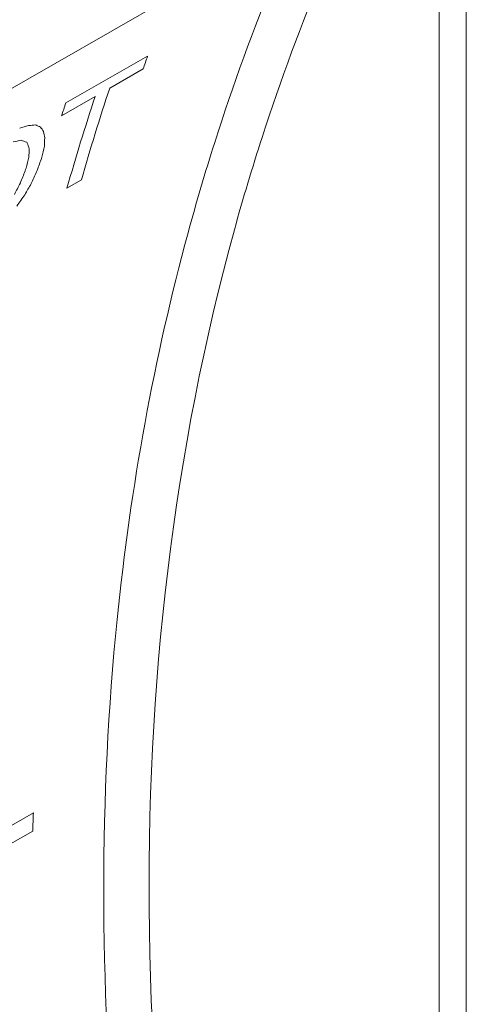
# Model space of a CAD drawing. Header units: millimetres. Extents: x -556 to 0, y 0 to 403.
# Tile 28 of 57: x -47.63 to -41.69, y 195.41 to 208.52. Entities that reach past the tile are written whole.
import ezdxf

# ---------------------------------------------------------------- set-up
doc = ezdxf.new("R2010")
doc.units = ezdxf.units.MM
doc.header["$LTSCALE"] = 2

# ---------------------------------------------------------------- blocks, each defined once
blk = doc.blocks.new('CGI0800-02')
at = {"color": 31, "linetype": 'Continuous', "lineweight": 0, "extrusion": (0.707107, -0.40558, 0.579228)}
for p, q in [((-41.68610866, 169.17283696), (-41.68610866, 227.92558007)), ((-42.0482407, 227.51823239), (-42.0482407, 169.14549137)), ((-53.74766807, 204.15704847), (-44.17904025, 209.64538792)), ((-47.01705655, 207.41003897), (-45.9296737, 208.03373615)), ((-45.98656242, 207.86414247), (-46.43388044, 207.6075714)), ((-46.62662723, 207.49701638), (-47.07394526, 207.2404453)), ((-46.80951547, 206.38639597), (-47.00226226, 206.27584095)), ((-54.02819017, 194.18927382), (-47.45001845, 197.96235811)), ((-47.45764522, 197.72098704), (-54.02819017, 193.95227728))]:
    blk.add_line(p, q, dxfattribs=at)
at = {"color": 31, "linetype": 'Continuous', "lineweight": 0}
for centre, major_axis, ratio, start_param, end_param in [((-1.52935491, 182.28464406), (-37.31171673, 34.31126815), 0.7003666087, 0.2462811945, 0.3110463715), ((-12.34292344, 175.97726419), (24.87714061, -43.37197108), 0.5792279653, 3.6142583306, 3.6194513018), ((-12.79024147, 175.72069311), (24.87714061, -43.37197108), 0.5792279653, 3.6194513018, 3.6561031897), ((-12.98298826, 175.61013809), (24.87714061, -43.37197108), 0.5792279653, 3.6194513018, 3.6561031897), ((-13.43030628, 175.35356701), (24.87714061, -43.37197108), 0.5792279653, 3.6142583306, 3.6194513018), ((22.15733767, 195.76580101), (120.91733559, 19.28942893), 0.2164216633, 2.1499245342, 2.151115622), ((6.8298267, 186.97430189), (75.31135135, -12.55999182), 0.2146156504, 2.4101610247, 2.4120008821), ((-1.88946242, 181.97312311), (52.21182908, -27.68195947), 0.0316581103, 2.6441012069, 2.6465886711), ((-5.94357977, 179.64777692), (43.19063793, -32.7602569), 0.1442240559, 3.5580371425, 3.5610626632), ((12.37857372, 190.15693243), (92.85714186, -0.05757622), 0.2359373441, 2.2733430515, 2.274856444), ((-1.30781522, 182.30674224), (54.30222857, -26.44393669), 0.0616393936, 2.6186312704, 2.6212239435), ((-8.74272776, 178.0422516), (37.34656594, -36.00780962), 0.2958682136, 3.5363611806, 3.5399232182), ((-10.70649451, 176.91588126), (33.00419048, -38.53526373), 0.4119728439, 3.5477216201, 3.5517106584), ((-1.52935491, 182.28464406), (-37.31171673, 34.31126815), 0.7003666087, 0.3110463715, 0.3453726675), ((-6.68708326, 179.22132084), (-42.10940454, 33.3546055), 0.1705318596, 0.4130664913, 0.4137143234), ((-7.95701737, 178.49291656), (-39.45472431, 34.82233297), 0.2389492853, 0.4008996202, 0.4042446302), ((-10.91172414, 176.79816638), (-33.00419048, 38.53526373), 0.4119728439, 0.4070997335, 0.4110875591), ((-12.57151392, 175.84615007), (28.08118012, -41.49053536), 0.5237733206, 3.5907731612, 3.5954028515), ((-13.0148821, 175.59184453), (-27.33322319, 41.93621123), 0.5379734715, 0.4584665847, 0.4630948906), ((-14.24029685, 174.88897551), (22.09115997, -44.9253124), 0.6167804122, 3.674656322, 3.6793854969), ((-13.53577151, 175.29307465), (24.87714061, -43.37197108), 0.5792279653, 3.6343332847, 3.6353014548), ((-13.73579176, 175.17834774), (24.87714061, -43.37197108), 0.5792279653, 3.6353014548, 3.6363768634), ((-14.96158594, 174.47526108), (19.70046272, -46.17621243), 0.6422824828, 3.7120545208, 3.7165674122), ((-15.6334555, 174.08989254), (14.9252987, -48.41696577), 0.678704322, 3.7918656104, 3.7960517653), ((-16.85350909, 173.39009854), (8.13681065, -51.00625152), 0.707019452, 3.9029244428, 3.9067877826), ((-17.83143179, 172.82918513), (-1.01488053, -53.54420376), 0.7170153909, 4.0499122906, 4.0534503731), ((-20.2341415, 171.45104745), (-18.33609967, -56.79639702), 0.6749021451, 4.2864257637, 4.2896390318), ((-1.52935491, 182.28464406), (-37.31171673, 34.31126815), 0.7003666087, 0.3453726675, 0.8280707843), ((-12.12148027, 176.10427877), (24.87714061, -43.37197108), 0.5792279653, 3.8929537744, 3.89895766)]:
    blk.add_ellipse(centre, major_axis=major_axis, ratio=ratio, start_param=start_param, end_param=end_param, dxfattribs=at)
at = {"color": 0, "linetype": 'Continuous', "lineweight": 0}
for start_param, end_param in [(0.2534424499, 0.3174212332), (0.3174212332, 0.3507071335), (0.3507071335, 0.485733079), (0.485733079, 0.6646781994)]:
    blk.add_ellipse((-1.77935491, 182.03627818), major_axis=(-37.53545784, 34.78318961), ratio=0.699638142, start_param=start_param, end_param=end_param, dxfattribs=at)

msp = doc.modelspace()

# ---------------------------------------------------------------- block references
msp.add_blockref('CGI0800-02', (0, 0))

doc.saveas('drawing.dxf')
